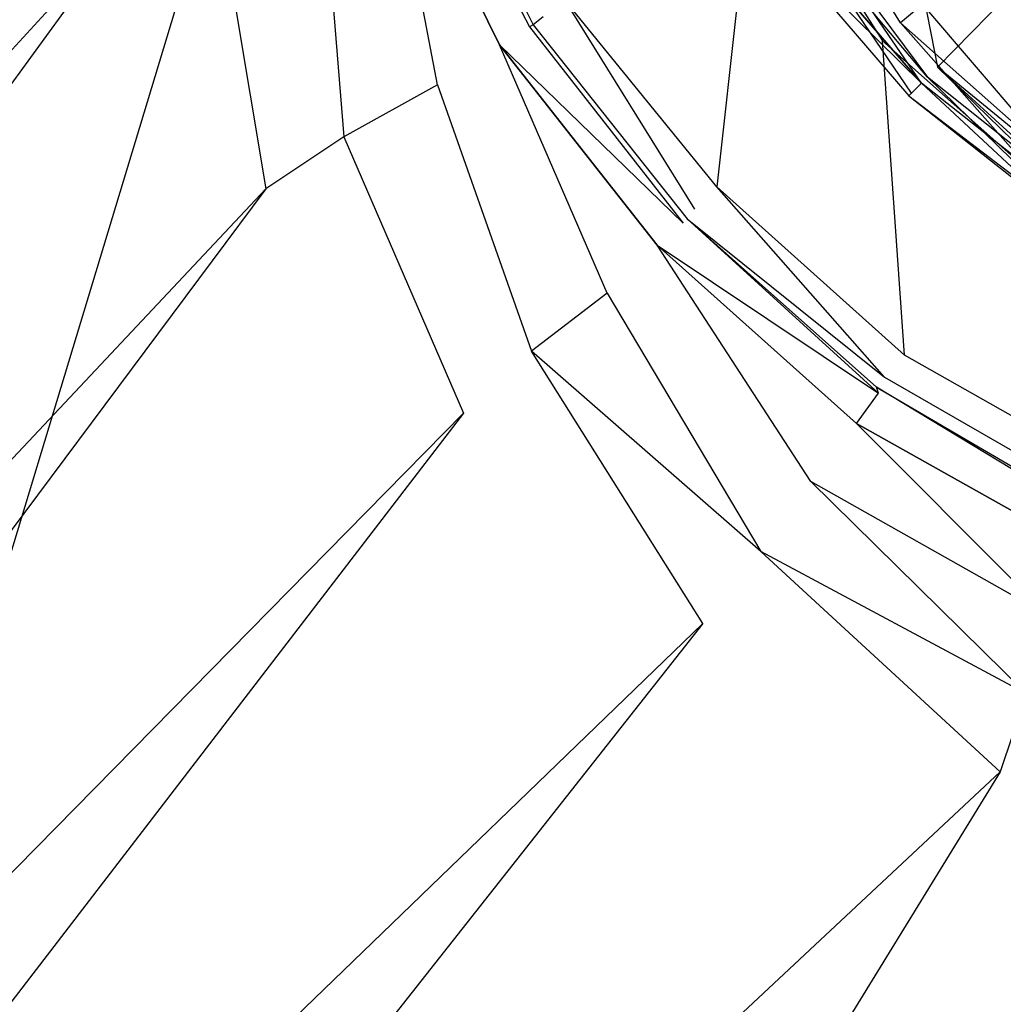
# Model space of a CAD drawing. Extents: x 0 to 0.8, y -0.8 to 0.
# Tile 4 of 15: x 0.317 to 0.366, y -0.485 to -0.436. Entities that reach past the tile are written whole.
import ezdxf

# ---------------------------------------------------------------- set-up
doc = ezdxf.new("R2010")
doc.units = 0
doc.layers.add('L0_GRUPPE_28___REPLACEMTFOREMPT', color=7, linetype='CONTINUOUS')
doc.layers.add('L1_ABLAUF_INF_0___REPLACEMTFORE', color=7, linetype='CONTINUOUS')

msp = doc.modelspace()

# ---------------------------------------------------------------- linework, layer by layer
at = {"layer": 'L0_GRUPPE_28___REPLACEMTFOREMPT', "color": 8}
for points, invisible_edges in [([(0.282472, -0.576262), (0.282472, -0.223738), (0.4, -0.188007), (0.282472, -0.576262)], 10), ([(0.282472, -0.576262), (0.4, -0.188007), (0.4, -0.611993), (0.282472, -0.576262)], 13), ([(0.318988, -0.415063, 0.028565), (0.3163, -0.4, 0.028565), (0.246652, -0.480546, 0.030537), (0.318988, -0.415063, 0.028565)], 14), ([(0.318988, -0.415063, 0.028565), (0.246652, -0.480546, 0.030537), (0.25016, -0.510369, 0.030557), (0.318988, -0.415063, 0.028565)], 14), ([(0.32287, -0.430957, 0.028565), (0.318988, -0.415063, 0.028565), (0.25016, -0.510369, 0.030557), (0.32287, -0.430957, 0.028565)], 14), ([(0.337303, -0.424959, 0.020282), (0.337004, -0.425059, 0.023468), (0.342976, -0.436156, 0.020388), (0.337303, -0.424959, 0.020282)], 14), ([(0.337303, -0.424959, 0.020282), (0.342976, -0.436156, 0.020388), (0.343474, -0.435756, 0.018371), (0.337303, -0.424959, 0.020282)], 14), ([(0.337004, -0.425059, 0.023468), (0.335611, -0.425659, 0.026866), (0.342777, -0.436256, 0.023574), (0.337004, -0.425059, 0.023468)], 14), ([(0.337004, -0.425059, 0.023468), (0.342777, -0.436256, 0.023574), (0.342976, -0.436156, 0.020388), (0.337004, -0.425059, 0.023468)], 14), ([(0.338199, -0.439155, 0.028353), (0.335611, -0.425659, 0.026866), (0.332326, -0.426959, 0.028353), (0.338199, -0.439155, 0.028353)], 14), ([(0.335611, -0.425659, 0.026866), (0.341284, -0.437155, 0.027185), (0.342777, -0.436256, 0.023574), (0.335611, -0.425659, 0.026866)], 14), ([(0.341284, -0.437155, 0.027185), (0.335611, -0.425659, 0.026866), (0.338199, -0.439155, 0.028353), (0.341284, -0.437155, 0.027185)], 14), ([(0.33352, -0.441754, 0.028459), (0.332326, -0.426959, 0.028353), (0.32705, -0.428958, 0.028459), (0.33352, -0.441754, 0.028459)], 13), ([(0.332326, -0.426959, 0.028353), (0.33352, -0.441754, 0.028459), (0.338199, -0.439155, 0.028353), (0.332326, -0.426959, 0.028353)], 14), ([(0.361291, -0.436056, 0.007752), (0.356016, -0.427558, 0.007433), (0.354921, -0.428358, 0.007858), (0.361291, -0.436056, 0.007752)], 14), ([(0.362386, -0.435156, 0.007433), (0.356016, -0.427558, 0.007433), (0.361291, -0.436056, 0.007752), (0.362386, -0.435156, 0.007433)], 14), ([(0.360395, -0.436955, 0.008389), (0.354921, -0.428358, 0.007858), (0.353826, -0.428958, 0.008495), (0.360395, -0.436955, 0.008389)], 13), ([(0.354921, -0.428358, 0.007858), (0.360395, -0.436955, 0.008389), (0.361291, -0.436056, 0.007752), (0.354921, -0.428358, 0.007858)], 14), ([(0.329638, -0.444353, 0.028565), (0.32705, -0.428958, 0.028459), (0.32287, -0.430957, 0.028565), (0.329638, -0.444353, 0.028565)], 13), ([(0.32705, -0.428958, 0.028459), (0.329638, -0.444353, 0.028565), (0.33352, -0.441754, 0.028459), (0.32705, -0.428958, 0.028459)], 14), ([(0.352134, -0.444253, 0.016672), (0.353826, -0.428958, 0.008495), (0.344569, -0.434956, 0.016778), (0.352134, -0.444253, 0.016672)], 13), ([(0.353826, -0.428958, 0.008495), (0.352134, -0.444253, 0.016672), (0.360395, -0.436955, 0.008389), (0.353826, -0.428958, 0.008495)], 14), ([(0.255866, -0.522841, 0.030562), (0.32287, -0.430957, 0.028565), (0.25016, -0.510369, 0.030557), (0.255866, -0.522841, 0.030562)], 13), ([(0.32287, -0.430957, 0.028565), (0.255866, -0.522841, 0.030562), (0.329638, -0.444353, 0.028565), (0.32287, -0.430957, 0.028565)], 14), ([(0.37234, -0.438255, 0.007433), (0.366567, -0.430957, 0.007433), (0.365472, -0.432057, 0.007433), (0.37234, -0.438255, 0.007433)], 13), ([(0.369851, -0.441854, 0.007433), (0.365472, -0.432057, 0.007433), (0.362386, -0.435156, 0.007433), (0.369851, -0.441854, 0.007433)], 13), ([(0.365472, -0.432057, 0.007433), (0.369851, -0.441854, 0.007433), (0.37234, -0.438255, 0.007433), (0.365472, -0.432057, 0.007433)], 14), ([(0.351039, -0.445353, 0.018265), (0.344569, -0.434956, 0.016778), (0.343474, -0.435756, 0.018371), (0.351039, -0.445353, 0.018265)], 14), ([(0.352134, -0.444253, 0.016672), (0.344569, -0.434956, 0.016778), (0.351039, -0.445353, 0.018265), (0.352134, -0.444253, 0.016672)], 14), ([(0.369055, -0.442953, 0.007752), (0.362386, -0.435156, 0.007433), (0.361291, -0.436056, 0.007752), (0.369055, -0.442953, 0.007752)], 13), ([(0.362386, -0.435156, 0.007433), (0.369055, -0.442953, 0.007752), (0.369851, -0.441854, 0.007433), (0.362386, -0.435156, 0.007433)], 14), ([(0.343474, -0.435756, 0.018371), (0.342976, -0.436156, 0.020388), (0.351039, -0.445353, 0.018265), (0.343474, -0.435756, 0.018371)], 14), ([(0.341284, -0.437155, 0.027185), (0.350442, -0.446052, 0.023574), (0.342777, -0.436256, 0.023574), (0.341284, -0.437155, 0.027185)], 14), ([(0.342976, -0.436156, 0.020388), (0.342777, -0.436256, 0.023574), (0.350641, -0.445852, 0.020495), (0.342976, -0.436156, 0.020388)], 14), ([(0.342777, -0.436256, 0.023574), (0.350442, -0.446052, 0.023574), (0.350641, -0.445852, 0.020495), (0.342777, -0.436256, 0.023574)], 14), ([(0.342976, -0.436156, 0.020388), (0.350641, -0.445852, 0.020495), (0.351039, -0.445353, 0.018265), (0.342976, -0.436156, 0.020388)], 14), ([(0.368259, -0.443953, 0.008495), (0.361291, -0.436056, 0.007752), (0.360395, -0.436955, 0.008389), (0.368259, -0.443953, 0.008495)], 14), ([(0.369055, -0.442953, 0.007752), (0.361291, -0.436056, 0.007752), (0.368259, -0.443953, 0.008495), (0.369055, -0.442953, 0.007752)], 14), ([(0.346659, -0.449551, 0.028353), (0.341284, -0.437155, 0.027185), (0.338199, -0.439155, 0.028353), (0.346659, -0.449551, 0.028353)], 14), ([(0.349148, -0.447152, 0.027078), (0.341284, -0.437155, 0.027185), (0.346659, -0.449551, 0.028353), (0.349148, -0.447152, 0.027078)], 14), ([(0.350442, -0.446052, 0.023574), (0.341284, -0.437155, 0.027185), (0.349148, -0.447152, 0.027078), (0.350442, -0.446052, 0.023574)], 13), ([(0.36149, -0.45265, 0.016672), (0.360395, -0.436955, 0.008389), (0.352134, -0.444253, 0.016672), (0.36149, -0.45265, 0.016672)], 14), ([(0.368259, -0.443953, 0.008495), (0.360395, -0.436955, 0.008389), (0.36149, -0.45265, 0.016672), (0.368259, -0.443953, 0.008495)], 14), ([(0.342877, -0.45245, 0.028459), (0.338199, -0.439155, 0.028353), (0.33352, -0.441754, 0.028459), (0.342877, -0.45245, 0.028459)], 13), ([(0.338199, -0.439155, 0.028353), (0.342877, -0.45245, 0.028459), (0.346659, -0.449551, 0.028353), (0.338199, -0.439155, 0.028353)], 14), ([(0.339493, -0.455549, 0.028565), (0.33352, -0.441754, 0.028459), (0.329638, -0.444353, 0.028565), (0.339493, -0.455549, 0.028565)], 13), ([(0.33352, -0.441754, 0.028459), (0.339493, -0.455549, 0.028565), (0.342877, -0.45245, 0.028459), (0.33352, -0.441754, 0.028459)], 14), ([(0.37224, -0.458748, 0.016566), (0.368259, -0.443953, 0.008495), (0.36149, -0.45265, 0.016672), (0.37224, -0.458748, 0.016566)], 14), ([(0.263939, -0.532403, 0.030568), (0.329638, -0.444353, 0.028565), (0.255866, -0.522841, 0.030562), (0.263939, -0.532403, 0.030568)], 13), ([(0.329638, -0.444353, 0.028565), (0.263939, -0.532403, 0.030568), (0.339493, -0.455549, 0.028565), (0.329638, -0.444353, 0.028565)], 14), ([(0.360495, -0.45375, 0.018371), (0.352134, -0.444253, 0.016672), (0.351039, -0.445353, 0.018265), (0.360495, -0.45375, 0.018371)], 14), ([(0.36149, -0.45265, 0.016672), (0.352134, -0.444253, 0.016672), (0.360495, -0.45375, 0.018371), (0.36149, -0.45265, 0.016672)], 14), ([(0.350641, -0.445852, 0.020495), (0.360495, -0.45375, 0.018371), (0.351039, -0.445353, 0.018265), (0.350641, -0.445852, 0.020495)], 14), ([(0.349148, -0.447152, 0.027078), (0.360196, -0.454549, 0.02368), (0.350442, -0.446052, 0.023574), (0.349148, -0.447152, 0.027078)], 14), ([(0.360196, -0.454549, 0.02368), (0.350641, -0.445852, 0.020495), (0.350442, -0.446052, 0.023574), (0.360196, -0.454549, 0.02368)], 14), ([(0.350641, -0.445852, 0.020495), (0.360097, -0.45425, 0.020495), (0.360495, -0.45375, 0.018371), (0.350641, -0.445852, 0.020495)], 14), ([(0.360196, -0.454549, 0.02368), (0.360097, -0.45425, 0.020495), (0.350641, -0.445852, 0.020495), (0.360196, -0.454549, 0.02368)], 14), ([(0.356812, -0.458948, 0.028459), (0.349148, -0.447152, 0.027078), (0.346659, -0.449551, 0.028353), (0.356812, -0.458948, 0.028459)], 14), ([(0.359101, -0.456049, 0.027291), (0.360196, -0.454549, 0.02368), (0.349148, -0.447152, 0.027078), (0.359101, -0.456049, 0.027291)], 14), ([(0.359101, -0.456049, 0.027291), (0.349148, -0.447152, 0.027078), (0.356812, -0.458948, 0.028459), (0.359101, -0.456049, 0.027291)], 14), ([(0.354324, -0.462447, 0.028565), (0.346659, -0.449551, 0.028353), (0.342877, -0.45245, 0.028459), (0.354324, -0.462447, 0.028565)], 13), ([(0.346659, -0.449551, 0.028353), (0.354324, -0.462447, 0.028565), (0.356812, -0.458948, 0.028459), (0.346659, -0.449551, 0.028353)], 14), ([(0.351437, -0.466046, 0.028565), (0.342877, -0.45245, 0.028459), (0.339493, -0.455549, 0.028565), (0.351437, -0.466046, 0.028565)], 14), ([(0.354324, -0.462447, 0.028565), (0.342877, -0.45245, 0.028459), (0.351437, -0.466046, 0.028565), (0.354324, -0.462447, 0.028565)], 14), ([(0.360495, -0.45375, 0.018371), (0.371245, -0.459948, 0.018265), (0.36149, -0.45265, 0.016672), (0.360495, -0.45375, 0.018371)], 14), ([(0.37224, -0.458748, 0.016566), (0.36149, -0.45265, 0.016672), (0.371245, -0.459948, 0.018265), (0.37224, -0.458748, 0.016566)], 14), ([(0.360097, -0.45425, 0.020495), (0.370847, -0.460547, 0.020495), (0.360495, -0.45375, 0.018371), (0.360097, -0.45425, 0.020495)], 14), ([(0.370847, -0.460547, 0.020495), (0.371245, -0.459948, 0.018265), (0.360495, -0.45375, 0.018371), (0.370847, -0.460547, 0.020495)], 14), ([(0.360097, -0.45425, 0.020495), (0.371145, -0.460947, 0.02368), (0.370847, -0.460547, 0.020495), (0.360097, -0.45425, 0.020495)], 13), ([(0.371145, -0.460947, 0.02368), (0.360097, -0.45425, 0.020495), (0.360196, -0.454549, 0.02368), (0.371145, -0.460947, 0.02368)], 14), ([(0.359101, -0.456049, 0.027291), (0.370449, -0.462447, 0.027185), (0.360196, -0.454549, 0.02368), (0.359101, -0.456049, 0.027291)], 14), ([(0.370449, -0.462447, 0.027185), (0.371145, -0.460947, 0.02368), (0.360196, -0.454549, 0.02368), (0.370449, -0.462447, 0.027185)], 14), ([(0.274011, -0.540778, 0.030561), (0.339493, -0.455549, 0.028565), (0.263939, -0.532403, 0.030568), (0.274011, -0.540778, 0.030561)], 13), ([(0.339493, -0.455549, 0.028565), (0.274011, -0.540778, 0.030561), (0.351437, -0.466046, 0.028565), (0.339493, -0.455549, 0.028565)], 14), ([(0.368657, -0.465646, 0.028565), (0.359101, -0.456049, 0.027291), (0.356812, -0.458948, 0.028459), (0.368657, -0.465646, 0.028565)], 14), ([(0.370449, -0.462447, 0.027185), (0.359101, -0.456049, 0.027291), (0.368657, -0.465646, 0.028565), (0.370449, -0.462447, 0.027185)], 14), ([(0.367562, -0.469545, 0.028565), (0.356812, -0.458948, 0.028459), (0.354324, -0.462447, 0.028565), (0.367562, -0.469545, 0.028565)], 14), ([(0.368657, -0.465646, 0.028565), (0.356812, -0.458948, 0.028459), (0.367562, -0.469545, 0.028565), (0.368657, -0.465646, 0.028565)], 14), ([(0.366268, -0.473443, 0.028671), (0.354324, -0.462447, 0.028565), (0.351437, -0.466046, 0.028565), (0.366268, -0.473443, 0.028671)], 14), ([(0.367562, -0.469545, 0.028565), (0.354324, -0.462447, 0.028565), (0.366268, -0.473443, 0.028671), (0.367562, -0.469545, 0.028565)], 14), ([(0.287523, -0.54705, 0.030649), (0.351437, -0.466046, 0.028565), (0.274011, -0.540778, 0.030561), (0.287523, -0.54705, 0.030649)], 13), ([(0.351437, -0.466046, 0.028565), (0.287523, -0.54705, 0.030649), (0.366268, -0.473443, 0.028671), (0.351437, -0.466046, 0.028565)], 14), ([(0.383488, -0.478442, 0.028777), (0.367562, -0.469545, 0.028565), (0.366268, -0.473443, 0.028671), (0.383488, -0.478442, 0.028777)], 13), ([(0.318414, -0.551291, 0.030708), (0.366268, -0.473443, 0.028671), (0.287523, -0.54705, 0.030649), (0.318414, -0.551291, 0.030708)], 13), ([(0.366268, -0.473443, 0.028671), (0.318414, -0.551291, 0.030708), (0.383488, -0.478442, 0.028777), (0.366268, -0.473443, 0.028671)], 14), ([(0.4, -0.55323, 0.030703), (0.383488, -0.478442, 0.028777), (0.318414, -0.551291, 0.030708), (0.4, -0.55323, 0.030703)], 14)]:
    msp.add_3dface(points, dxfattribs=dict(at, invisible_edges=invisible_edges))
at = {"layer": 'L1_ABLAUF_INF_0___REPLACEMTFORE', "color": 8}
for points, invisible_edges in [([(0.363132, -0.438274, 0.022913), (0.360937, -0.426979, 0.023444), (0.35625, -0.430177, 0.022913), (0.363132, -0.438274, 0.022913)], 13), ([(0.360937, -0.426979, 0.023444), (0.363132, -0.438274, 0.022913), (0.367021, -0.434276, 0.023444), (0.360937, -0.426979, 0.023444)], 14), ([(0.35625, -0.430177, 0.019728), (0.362334, -0.439073, 0.019515), (0.355253, -0.430877, 0.019515), (0.35625, -0.430177, 0.019728)], 13), ([(0.362633, -0.438774, 0.022807), (0.35625, -0.430177, 0.022913), (0.355751, -0.430577, 0.022807), (0.362633, -0.438774, 0.022807)], 13), ([(0.362334, -0.439073, 0.019515), (0.35625, -0.430177, 0.019728), (0.363132, -0.438274, 0.019728), (0.362334, -0.439073, 0.019515)], 14), ([(0.35625, -0.430177, 0.022913), (0.362633, -0.438774, 0.022807), (0.363132, -0.438274, 0.022913), (0.35625, -0.430177, 0.022913)], 14), ([(0.355253, -0.430877, 0.019515), (0.362334, -0.439073, 0.019515), (0.354555, -0.431377, 0.02079), (0.355253, -0.430877, 0.019515)], 14), ([(0.361835, -0.439573, 0.022064), (0.355751, -0.430577, 0.022807), (0.354754, -0.431277, 0.022064), (0.361835, -0.439573, 0.022064)], 14), ([(0.362633, -0.438774, 0.022807), (0.355751, -0.430577, 0.022807), (0.361835, -0.439573, 0.022064), (0.362633, -0.438774, 0.022807)], 14), ([(0.354754, -0.431277, 0.022064), (0.354555, -0.431377, 0.02079), (0.361835, -0.439573, 0.022064), (0.354754, -0.431277, 0.022064)], 14), ([(0.354555, -0.431377, 0.02079), (0.362334, -0.439073, 0.019515), (0.361705, -0.439703, 0.02079), (0.354555, -0.431377, 0.02079)], 14), ([(0.354555, -0.431377, 0.02079), (0.361705, -0.439703, 0.02079), (0.361835, -0.439573, 0.022064), (0.354555, -0.431377, 0.02079)], 14), ([(0.37131, -0.444971, 0.022913), (0.367021, -0.434276, 0.023444), (0.363132, -0.438274, 0.022913), (0.37131, -0.444971, 0.022913)], 13), ([(0.363132, -0.438274, 0.019728), (0.370811, -0.445771, 0.019515), (0.362334, -0.439073, 0.019515), (0.363132, -0.438274, 0.019728)], 13), ([(0.371011, -0.445471, 0.022807), (0.363132, -0.438274, 0.022913), (0.362633, -0.438774, 0.022807), (0.371011, -0.445471, 0.022807)], 14), ([(0.370811, -0.445771, 0.019515), (0.363132, -0.438274, 0.019728), (0.37141, -0.444771, 0.019728), (0.370811, -0.445771, 0.019515)], 14), ([(0.37131, -0.444971, 0.022913), (0.363132, -0.438274, 0.022913), (0.371011, -0.445471, 0.022807), (0.37131, -0.444971, 0.022913)], 14), ([(0.370412, -0.44637, 0.021958), (0.362633, -0.438774, 0.022807), (0.361835, -0.439573, 0.022064), (0.370412, -0.44637, 0.021958)], 14), ([(0.371011, -0.445471, 0.022807), (0.362633, -0.438774, 0.022807), (0.370412, -0.44637, 0.021958), (0.371011, -0.445471, 0.022807)], 14), ([(0.361705, -0.439703, 0.02079), (0.362334, -0.439073, 0.019515), (0.370315, -0.446515, 0.020736), (0.361705, -0.439703, 0.02079)], 14), ([(0.370315, -0.446515, 0.020736), (0.362334, -0.439073, 0.019515), (0.370811, -0.445771, 0.019515), (0.370315, -0.446515, 0.020736)], 14), ([(0.361705, -0.439703, 0.02079), (0.370412, -0.44637, 0.021958), (0.361835, -0.439573, 0.022064), (0.361705, -0.439703, 0.02079)], 14), ([(0.370412, -0.44637, 0.021958), (0.361705, -0.439703, 0.02079), (0.370315, -0.446515, 0.020736), (0.370412, -0.44637, 0.021958)], 13)]:
    msp.add_3dface(points, dxfattribs=dict(at, invisible_edges=invisible_edges))

doc.saveas('drawing.dxf')
